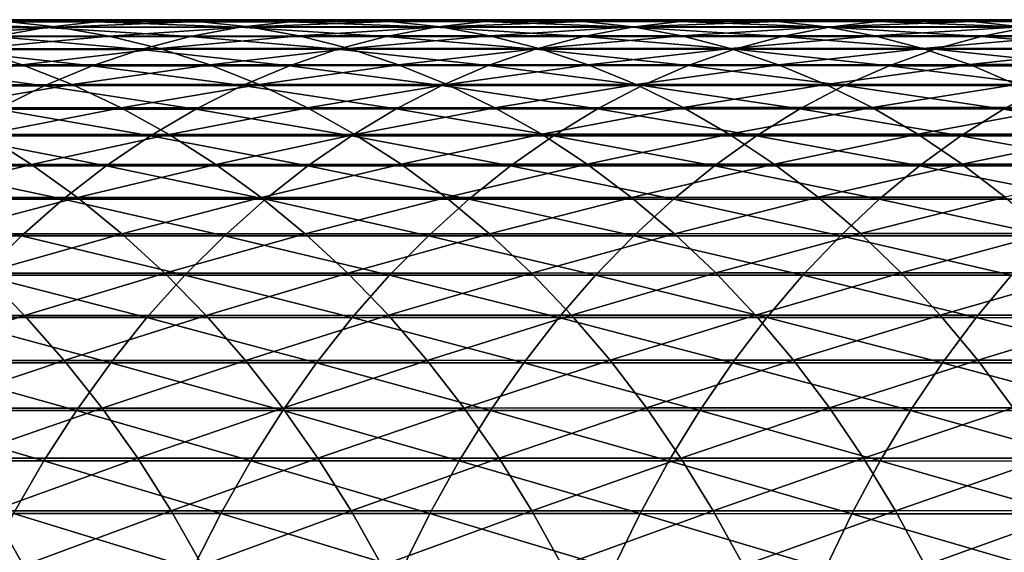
# Model space of a CAD drawing. Header units: metres. Extents: x -24 to 236, y -24 to 24.
# Tile 139 of 256: x 74 to 81, y 5 to 9. Entities that reach past the tile are written whole.
import ezdxf

# ---------------------------------------------------------------- set-up
doc = ezdxf.new("R2010")
doc.units = ezdxf.units.M
doc.layers.add('solid_10392024', color=7, linetype='CONTINUOUS')

msp = doc.modelspace()

# ---------------------------------------------------------------- linework, layer by layer
at = {"layer": 'solid_10392024'}
for points in [[(72.840706, 8.946463, 345.996857), (74.23761, 8.946949, 347.625214), (73.212143, 8.986842, 345.683044)], [(73.957291, 8.988321, 345.053436), (74.328819, 8.949417, 344.739532), (72.958488, 8.948983, 343.093201)], [(73.212143, 8.986842, 345.683044), (74.604286, 8.98733, 347.305786), (73.584702, 9.000809, 345.368256)], [(74.23761, 8.946949, 347.625214), (74.604286, 8.98733, 347.305786), (73.212143, 8.986842, 345.683044)], [(73.584702, 9.000809, 345.368256), (74.972069, 9.001298, 346.985413), (73.957291, 8.988321, 345.053436)], [(74.604286, 8.98733, 347.305786), (74.972069, 9.001298, 346.985413), (73.584702, 9.000809, 345.368256)], [(74.972069, 9.001298, 346.985413), (75.339882, 8.988811, 346.665009), (73.957291, 8.988321, 345.053436)], [(73.957291, 8.988321, 345.053436), (75.339882, 8.988811, 346.665009), (74.328819, 8.949417, 344.739532)], [(74.23761, 8.946949, 347.625214), (75.642609, 8.947406, 349.213287), (74.604286, 8.98733, 347.305786)], [(75.339882, 8.988811, 346.665009), (75.70665, 8.949903, 346.34552), (74.328819, 8.949417, 344.739532)], [(74.604286, 8.98733, 347.305786), (76.004318, 8.987789, 348.888245), (74.972069, 9.001298, 346.985413)], [(75.642609, 8.947406, 349.213287), (76.004318, 8.987789, 348.888245), (74.604286, 8.98733, 347.305786)], [(74.972069, 9.001298, 346.985413), (76.367119, 9.001758, 348.562225), (75.339882, 8.988811, 346.665009)], [(76.004318, 8.987789, 348.888245), (76.367119, 9.001758, 348.562225), (74.972069, 9.001298, 346.985413)], [(76.367119, 9.001758, 348.562225), (76.72995, 8.989268, 348.236176), (75.339882, 8.988811, 346.665009)], [(75.339882, 8.988811, 346.665009), (76.72995, 8.989268, 348.236176), (75.70665, 8.949903, 346.34552)], [(75.642609, 8.947406, 349.213287), (77.055504, 8.947765, 350.760895), (76.004318, 8.987789, 348.888245)], [(76.72995, 8.989268, 348.236176), (77.091751, 8.95036, 347.911072), (75.70665, 8.949903, 346.34552)], [(76.004318, 8.987789, 348.888245), (77.412041, 8.988151, 350.430176), (76.367119, 9.001758, 348.562225)], [(77.055504, 8.947765, 350.760895), (77.412041, 8.988151, 350.430176), (76.004318, 8.987789, 348.888245)], [(76.367119, 9.001758, 348.562225), (77.769653, 9.00212, 350.09845), (76.72995, 8.989268, 348.236176)], [(77.412041, 8.988151, 350.430176), (77.769653, 9.00212, 350.09845), (76.367119, 9.001758, 348.562225)], [(77.769653, 9.00212, 350.09845), (78.127296, 8.989631, 349.766693), (76.72995, 8.989268, 348.236176)], [(76.72995, 8.989268, 348.236176), (78.127296, 8.989631, 349.766693), (77.091751, 8.95036, 347.911072)], [(77.055504, 8.947765, 350.760895), (78.476135, 8.947982, 352.267822), (77.412041, 8.988151, 350.430176)], [(78.127296, 8.989631, 349.766693), (78.48391, 8.950721, 349.435913), (77.091751, 8.95036, 347.911072)], [(77.412041, 8.988151, 350.430176), (78.827271, 8.988368, 351.931366), (77.769653, 9.00212, 350.09845)], [(78.476135, 8.947982, 352.267822), (78.827271, 8.988368, 351.931366), (77.412041, 8.988151, 350.430176)], [(77.769653, 9.00212, 350.09845), (79.179466, 9.002337, 351.593903), (78.127296, 8.989631, 349.766693)], [(78.827271, 8.988368, 351.931366), (79.179466, 9.002337, 351.593903), (77.769653, 9.00212, 350.09845)], [(79.179466, 9.002337, 351.593903), (79.5317, 8.989847, 351.256409), (78.127296, 8.989631, 349.766693)], [(78.127296, 8.989631, 349.766693), (79.5317, 8.989847, 351.256409), (78.48391, 8.950721, 349.435913)], [(78.476135, 8.947982, 352.267822), (79.904312, 8.948023, 353.733856), (78.827271, 8.988368, 351.931366)], [(79.5317, 8.989847, 351.256409), (79.882919, 8.950936, 350.919861), (78.48391, 8.950721, 349.435913)], [(78.827271, 8.988368, 351.931366), (80.249817, 8.988409, 353.391632), (79.179466, 9.002337, 351.593903)], [(79.904312, 8.948023, 353.733856), (80.249817, 8.988409, 353.391632), (78.827271, 8.988368, 351.931366)], [(79.179466, 9.002337, 351.593903), (80.596375, 9.002378, 353.04837), (79.5317, 8.989847, 351.256409)], [(80.249817, 8.988409, 353.391632), (80.596375, 9.002378, 353.04837), (79.179466, 9.002337, 351.593903)], [(80.596375, 9.002378, 353.04837), (80.942955, 8.989889, 352.705078), (79.5317, 8.989847, 351.256409)], [(79.5317, 8.989847, 351.256409), (80.942955, 8.989889, 352.705078), (79.882919, 8.950936, 350.919861)], [(80.942955, 8.989889, 352.705078), (81.288551, 8.950978, 352.362762), (79.882919, 8.950936, 350.919861)], [(79.904312, 8.948023, 353.733856), (81.339851, 8.947881, 355.158813), (80.249817, 8.988409, 353.391632)], [(80.249817, 8.988409, 353.391632), (81.679497, 8.988266, 354.81076), (80.596375, 9.002378, 353.04837)], [(81.339851, 8.947881, 355.158813), (81.679497, 8.988266, 354.81076), (80.249817, 8.988409, 353.391632)], [(80.596375, 9.002378, 353.04837), (82.020164, 9.002235, 354.46167), (80.942955, 8.989889, 352.705078)], [(81.679497, 8.988266, 354.81076), (82.020164, 9.002235, 354.46167), (80.596375, 9.002378, 353.04837)], [(82.020164, 9.002235, 354.46167), (82.360863, 8.989746, 354.112518), (80.942955, 8.989889, 352.705078)], [(80.942955, 8.989889, 352.705078), (82.360863, 8.989746, 354.112518), (81.288551, 8.950978, 352.362762)], [(73.873131, 8.880272, 347.942688), (74.23761, 8.946949, 347.625214), (72.840706, 8.946463, 345.996857)], [(72.958488, 8.948983, 343.093201), (74.328819, 8.949417, 344.739532), (73.332405, 8.88378, 342.786591)], [(74.328819, 8.949417, 344.739532), (74.698189, 8.884211, 344.427429), (73.332405, 8.88378, 342.786591)], [(73.873131, 8.880272, 347.942688), (75.283058, 8.880725, 349.536377), (74.23761, 8.946949, 347.625214)], [(75.283058, 8.880725, 349.536377), (75.642609, 8.947406, 349.213287), (74.23761, 8.946949, 347.625214)], [(74.328819, 8.949417, 344.739532), (75.70665, 8.949903, 346.34552), (74.698189, 8.884211, 344.427429)], [(75.70665, 8.949903, 346.34552), (76.071281, 8.884693, 346.027893), (74.698189, 8.884211, 344.427429)], [(75.283058, 8.880725, 349.536377), (76.701103, 8.881083, 351.08963), (75.642609, 8.947406, 349.213287)], [(76.701103, 8.881083, 351.08963), (77.055504, 8.947765, 350.760895), (75.642609, 8.947406, 349.213287)], [(75.70665, 8.949903, 346.34552), (77.091751, 8.95036, 347.911072), (76.071281, 8.884693, 346.027893)], [(77.091751, 8.95036, 347.911072), (77.451447, 8.885147, 347.58783), (76.071281, 8.884693, 346.027893)], [(76.701103, 8.881083, 351.08963), (78.127098, 8.881297, 352.602264), (77.055504, 8.947765, 350.760895)], [(78.127098, 8.881297, 352.602264), (78.476135, 8.947982, 352.267822), (77.055504, 8.947765, 350.760895)], [(77.091751, 8.95036, 347.911072), (78.48391, 8.950721, 349.435913), (77.451447, 8.885147, 347.58783)], [(78.48391, 8.950721, 349.435913), (78.838463, 8.885505, 349.107025), (77.451447, 8.885147, 347.58783)], [(78.127098, 8.881297, 352.602264), (79.560867, 8.881338, 354.074066), (78.476135, 8.947982, 352.267822)], [(79.560867, 8.881338, 354.074066), (79.904312, 8.948023, 353.733856), (78.476135, 8.947982, 352.267822)], [(78.48391, 8.950721, 349.435913), (79.882919, 8.950936, 350.919861), (78.838463, 8.885505, 349.107025)], [(79.882919, 8.950936, 350.919861), (80.232101, 8.885718, 350.585297), (78.838463, 8.885505, 349.107025)], [(79.560867, 8.881338, 354.074066), (81.002243, 8.881197, 355.504791), (79.904312, 8.948023, 353.733856)], [(79.882919, 8.950936, 350.919861), (81.288551, 8.950978, 352.362762), (80.232101, 8.885718, 350.585297)], [(81.002243, 8.881197, 355.504791), (81.339851, 8.947881, 355.158813), (79.904312, 8.948023, 353.733856)], [(81.288551, 8.950978, 352.362762), (81.632141, 8.885759, 352.02243), (80.232101, 8.885718, 350.585297)], [(81.002243, 8.881197, 355.504791), (82.451057, 8.880886, 356.894226), (81.339851, 8.947881, 355.158813)], [(73.332405, 8.88378, 342.786591), (74.698189, 8.884211, 344.427429), (73.703033, 8.792466, 342.482666)], [(73.511909, 8.787496, 348.257355), (74.926727, 8.787944, 349.856598), (73.873131, 8.880272, 347.942688)], [(74.698189, 8.884211, 344.427429), (75.064316, 8.792892, 344.118073), (73.703033, 8.792466, 342.482666)], [(74.926727, 8.787944, 349.856598), (75.283058, 8.880725, 349.536377), (73.873131, 8.880272, 347.942688)], [(74.698189, 8.884211, 344.427429), (76.071281, 8.884693, 346.027893), (75.064316, 8.792892, 344.118073)], [(74.926727, 8.787944, 349.856598), (76.349869, 8.788298, 351.415436), (75.283058, 8.880725, 349.536377)], [(76.071281, 8.884693, 346.027893), (76.432716, 8.79337, 345.713074), (75.064316, 8.792892, 344.118073)], [(76.349869, 8.788298, 351.415436), (76.701103, 8.881083, 351.08963), (75.283058, 8.880725, 349.536377)], [(76.071281, 8.884693, 346.027893), (77.451447, 8.885147, 347.58783), (76.432716, 8.79337, 345.713074)], [(76.349869, 8.788298, 351.415436), (77.781181, 8.788509, 352.933716), (76.701103, 8.881083, 351.08963)], [(77.451447, 8.885147, 347.58783), (77.807991, 8.793819, 347.267426), (76.432716, 8.79337, 345.713074)], [(77.781181, 8.788509, 352.933716), (78.127098, 8.881297, 352.602264), (76.701103, 8.881083, 351.08963)], [(77.451447, 8.885147, 347.58783), (78.838463, 8.885505, 349.107025), (77.807991, 8.793819, 347.267426)], [(77.781181, 8.788509, 352.933716), (79.22049, 8.78855, 354.411194), (78.127098, 8.881297, 352.602264)], [(78.838463, 8.885505, 349.107025), (79.189903, 8.794173, 348.781036), (77.807991, 8.793819, 347.267426)], [(79.22049, 8.78855, 354.411194), (79.560867, 8.881338, 354.074066), (78.127098, 8.881297, 352.602264)], [(78.838463, 8.885505, 349.107025), (80.232101, 8.885718, 350.585297), (79.189903, 8.794173, 348.781036)], [(80.232101, 8.885718, 350.585297), (80.578217, 8.794385, 350.253632), (79.189903, 8.794173, 348.781036)], [(79.22049, 8.78855, 354.411194), (80.667648, 8.78841, 355.847656), (79.560867, 8.881338, 354.074066)], [(80.667648, 8.78841, 355.847656), (81.002243, 8.881197, 355.504791), (79.560867, 8.881338, 354.074066)], [(80.232101, 8.885718, 350.585297), (81.632141, 8.885759, 352.02243), (80.578217, 8.794385, 350.253632)], [(81.632141, 8.885759, 352.02243), (81.97271, 8.794426, 351.685089), (80.578217, 8.794385, 350.253632)], [(80.667648, 8.78841, 355.847656), (82.122482, 8.788103, 357.242859), (81.002243, 8.881197, 355.504791)], [(82.122482, 8.788103, 357.242859), (82.451057, 8.880886, 356.894226), (81.002243, 8.881197, 355.504791)], [(73.703033, 8.792466, 342.482666), (74.069298, 8.675311, 342.182343), (72.719635, 8.675036, 340.511993)], [(73.155006, 8.668892, 348.568268), (74.574654, 8.669334, 350.172943), (73.511909, 8.787496, 348.257355)], [(74.574654, 8.669334, 350.172943), (74.926727, 8.787944, 349.856598), (73.511909, 8.787496, 348.257355)], [(73.703033, 8.792466, 342.482666), (75.064316, 8.792892, 344.118073), (74.069298, 8.675311, 342.182343)], [(75.064316, 8.792892, 344.118073), (75.426132, 8.675732, 343.812378), (74.069298, 8.675311, 342.182343)], [(74.574654, 8.669334, 350.172943), (76.002838, 8.669683, 351.737335), (74.926727, 8.787944, 349.856598)], [(76.002838, 8.669683, 351.737335), (76.349869, 8.788298, 351.415436), (74.926727, 8.787944, 349.856598)], [(75.064316, 8.792892, 344.118073), (76.432716, 8.79337, 345.713074), (75.426132, 8.675732, 343.812378)], [(76.432716, 8.79337, 345.713074), (76.789886, 8.676204, 345.401917), (75.426132, 8.675732, 343.812378)], [(76.002838, 8.669683, 351.737335), (77.4394, 8.669892, 353.2612), (76.349869, 8.788298, 351.415436)], [(77.4394, 8.669892, 353.2612), (77.781181, 8.788509, 352.933716), (76.349869, 8.788298, 351.415436)], [(76.432716, 8.79337, 345.713074), (77.807991, 8.793819, 347.267426), (76.789886, 8.676204, 345.401917)], [(77.807991, 8.793819, 347.267426), (78.160324, 8.676646, 346.950836), (76.789886, 8.676204, 345.401917)], [(77.4394, 8.669892, 353.2612), (78.884186, 8.669932, 354.744293), (77.781181, 8.788509, 352.933716)], [(78.884186, 8.669932, 354.744293), (79.22049, 8.78855, 354.411194), (77.781181, 8.788509, 352.933716)], [(77.807991, 8.793819, 347.267426), (79.189903, 8.794173, 348.781036), (78.160324, 8.676646, 346.950836)], [(79.189903, 8.794173, 348.781036), (79.537193, 8.676996, 348.458862), (78.160324, 8.676646, 346.950836)], [(78.884186, 8.669932, 354.744293), (80.337051, 8.669795, 356.186432), (79.22049, 8.78855, 354.411194)], [(79.189903, 8.794173, 348.781036), (80.578217, 8.794385, 350.253632), (79.537193, 8.676996, 348.458862)], [(80.337051, 8.669795, 356.186432), (80.667648, 8.78841, 355.847656), (79.22049, 8.78855, 354.411194)], [(80.578217, 8.794385, 350.253632), (80.920258, 8.677205, 349.925903), (79.537193, 8.676996, 348.458862)], [(80.337051, 8.669795, 356.186432), (81.797844, 8.669492, 357.587341), (80.667648, 8.78841, 355.847656)], [(80.578217, 8.794385, 350.253632), (81.97271, 8.794426, 351.685089), (80.920258, 8.677205, 349.925903)], [(81.797844, 8.669492, 357.587341), (82.122482, 8.788103, 357.242859), (80.667648, 8.78841, 355.847656)], [(81.97271, 8.794426, 351.685089), (82.309265, 8.677245, 351.351746), (80.920258, 8.677205, 349.925903)], [(72.719635, 8.675036, 340.511993), (74.069298, 8.675311, 342.182343), (73.084663, 8.532389, 340.221344)], [(72.803474, 8.524811, 348.874481), (74.227882, 8.525246, 350.484558), (73.155006, 8.668892, 348.568268)], [(74.069298, 8.675311, 342.182343), (74.430115, 8.53266, 341.886475), (73.084663, 8.532389, 340.221344)], [(74.227882, 8.525246, 350.484558), (74.574654, 8.669334, 350.172943), (73.155006, 8.668892, 348.568268)], [(74.069298, 8.675311, 342.182343), (75.426132, 8.675732, 343.812378), (74.430115, 8.53266, 341.886475)], [(74.227882, 8.525246, 350.484558), (75.661034, 8.525589, 352.054413), (74.574654, 8.669334, 350.172943)], [(75.426132, 8.675732, 343.812378), (75.782562, 8.533073, 343.51123), (74.430115, 8.53266, 341.886475)], [(75.661034, 8.525589, 352.054413), (76.002838, 8.669683, 351.737335), (74.574654, 8.669334, 350.172943)], [(75.426132, 8.675732, 343.812378), (76.789886, 8.676204, 345.401917), (75.782562, 8.533073, 343.51123)], [(75.661034, 8.525589, 352.054413), (77.102768, 8.525795, 353.583771), (76.002838, 8.669683, 351.737335)], [(76.789886, 8.676204, 345.401917), (77.141747, 8.533537, 345.095428), (75.782562, 8.533073, 343.51123)], [(77.102768, 8.525795, 353.583771), (77.4394, 8.669892, 353.2612), (76.002838, 8.669683, 351.737335)], [(76.789886, 8.676204, 345.401917), (78.160324, 8.676646, 346.950836), (77.141747, 8.533537, 345.095428)], [(77.102768, 8.525795, 353.583771), (78.552948, 8.525834, 355.072388), (77.4394, 8.669892, 353.2612)], [(78.160324, 8.676646, 346.950836), (78.507416, 8.533973, 346.638916), (77.141747, 8.533537, 345.095428)], [(78.552948, 8.525834, 355.072388), (78.884186, 8.669932, 354.744293), (77.4394, 8.669892, 353.2612)], [(78.160324, 8.676646, 346.950836), (79.537193, 8.676996, 348.458862), (78.507416, 8.533973, 346.638916)], [(79.537193, 8.676996, 348.458862), (79.879326, 8.534316, 348.14151), (78.507416, 8.533973, 346.638916)], [(78.552948, 8.525834, 355.072388), (80.011436, 8.525699, 356.520111), (78.884186, 8.669932, 354.744293)], [(80.011436, 8.525699, 356.520111), (80.337051, 8.669795, 356.186432), (78.884186, 8.669932, 354.744293)], [(79.537193, 8.676996, 348.458862), (80.920258, 8.677205, 349.925903), (79.879326, 8.534316, 348.14151)], [(80.920258, 8.677205, 349.925903), (81.25721, 8.534522, 349.603058), (79.879326, 8.534316, 348.14151)], [(80.011436, 8.525699, 356.520111), (81.478096, 8.5254, 357.926605), (80.337051, 8.669795, 356.186432)], [(81.478096, 8.5254, 357.926605), (81.797844, 8.669492, 357.587341), (80.337051, 8.669795, 356.186432)], [(80.920258, 8.677205, 349.925903), (82.309265, 8.677245, 351.351746), (81.25721, 8.534522, 349.603058)], [(73.887428, 8.356101, 350.790497), (74.227882, 8.525246, 350.484558), (72.803474, 8.524811, 348.874481)], [(73.084663, 8.532389, 340.221344), (74.430115, 8.53266, 341.886475), (73.443108, 8.364664, 339.935944)], [(74.430115, 8.53266, 341.886475), (74.784424, 8.36493, 341.595947), (73.443108, 8.364664, 339.935944)], [(73.887428, 8.356101, 350.790497), (75.325447, 8.356438, 352.365692), (74.227882, 8.525246, 350.484558)], [(75.325447, 8.356438, 352.365692), (75.661034, 8.525589, 352.054413), (74.227882, 8.525246, 350.484558)], [(74.430115, 8.53266, 341.886475), (75.782562, 8.533073, 343.51123), (74.784424, 8.36493, 341.595947)], [(75.782562, 8.533073, 343.51123), (76.132561, 8.365335, 343.215485), (74.784424, 8.36493, 341.595947)], [(75.325447, 8.356438, 352.365692), (76.772263, 8.356639, 353.900452), (75.661034, 8.525589, 352.054413)], [(76.772263, 8.356639, 353.900452), (77.102768, 8.525795, 353.583771), (75.661034, 8.525589, 352.054413)], [(75.782562, 8.533073, 343.51123), (77.141747, 8.533537, 345.095428), (76.132561, 8.365335, 343.215485)], [(77.141747, 8.533537, 345.095428), (77.487259, 8.36579, 344.794464), (76.132561, 8.365335, 343.215485)], [(76.772263, 8.356639, 353.900452), (78.227745, 8.356677, 355.394531), (77.102768, 8.525795, 353.583771)], [(78.227745, 8.356677, 355.394531), (78.552948, 8.525834, 355.072388), (77.102768, 8.525795, 353.583771)], [(77.141747, 8.533537, 345.095428), (78.507416, 8.533973, 346.638916), (77.487259, 8.36579, 344.794464)], [(78.507416, 8.533973, 346.638916), (78.848251, 8.366217, 346.332642), (77.487259, 8.36579, 344.794464)], [(78.227745, 8.356677, 355.394531), (79.691757, 8.356544, 356.847687), (78.552948, 8.525834, 355.072388)], [(78.507416, 8.533973, 346.638916), (79.879326, 8.534316, 348.14151), (78.848251, 8.366217, 346.332642)], [(79.691757, 8.356544, 356.847687), (80.011436, 8.525699, 356.520111), (78.552948, 8.525834, 355.072388)], [(79.879326, 8.534316, 348.14151), (80.215279, 8.366554, 347.829895), (78.848251, 8.366217, 346.332642)], [(79.691757, 8.356544, 356.847687), (81.164169, 8.356252, 358.259735), (80.011436, 8.525699, 356.520111)], [(79.879326, 8.534316, 348.14151), (81.25721, 8.534522, 349.603058), (80.215279, 8.366554, 347.829895)], [(81.164169, 8.356252, 358.259735), (81.478096, 8.5254, 357.926605), (80.011436, 8.525699, 356.520111)], [(81.25721, 8.534522, 349.603058), (81.588081, 8.366755, 349.286011), (80.215279, 8.366554, 347.829895)], [(81.164169, 8.356252, 358.259735), (82.644844, 8.355834, 359.630371), (81.478096, 8.5254, 357.926605)], [(73.443108, 8.364664, 339.935944), (74.784424, 8.36493, 341.595947), (73.793907, 8.172356, 339.656616)], [(73.554298, 8.162397, 351.089874), (74.997078, 8.162725, 352.670288), (73.887428, 8.356101, 350.790497)], [(74.784424, 8.36493, 341.595947), (75.13118, 8.172615, 341.311584), (73.793907, 8.172356, 339.656616)], [(74.997078, 8.162725, 352.670288), (75.325447, 8.356438, 352.365692), (73.887428, 8.356101, 350.790497)], [(74.784424, 8.36493, 341.595947), (76.132561, 8.365335, 343.215485), (75.13118, 8.172615, 341.311584)], [(74.997078, 8.162725, 352.670288), (76.44886, 8.162923, 354.210327), (75.325447, 8.356438, 352.365692)], [(76.132561, 8.365335, 343.215485), (76.475105, 8.173012, 342.926086), (75.13118, 8.172615, 341.311584)], [(76.44886, 8.162923, 354.210327), (76.772263, 8.356639, 353.900452), (75.325447, 8.356438, 352.365692)], [(76.132561, 8.365335, 343.215485), (77.487259, 8.36579, 344.794464), (76.475105, 8.173012, 342.926086)], [(76.44886, 8.162923, 354.210327), (77.909523, 8.16296, 355.709717), (76.772263, 8.356639, 353.900452)], [(77.487259, 8.36579, 344.794464), (77.825409, 8.173456, 344.499878), (76.475105, 8.173012, 342.926086)], [(77.909523, 8.16296, 355.709717), (78.227745, 8.356677, 355.394531), (76.772263, 8.356639, 353.900452)], [(77.487259, 8.36579, 344.794464), (78.848251, 8.366217, 346.332642), (77.825409, 8.173456, 344.499878)], [(78.848251, 8.366217, 346.332642), (79.181824, 8.173873, 346.032898), (77.825409, 8.173456, 344.499878)], [(77.909523, 8.16296, 355.709717), (79.378944, 8.16283, 357.168243), (78.227745, 8.356677, 355.394531)], [(79.378944, 8.16283, 357.168243), (79.691757, 8.356544, 356.847687), (78.227745, 8.356677, 355.394531)], [(78.848251, 8.366217, 346.332642), (80.215279, 8.366554, 347.829895), (79.181824, 8.173873, 346.032898)], [(80.215279, 8.366554, 347.829895), (80.544075, 8.174202, 347.524872), (79.181824, 8.173873, 346.032898)], [(79.378944, 8.16283, 357.168243), (80.856987, 8.162545, 358.585663), (79.691757, 8.356544, 356.847687)], [(80.856987, 8.162545, 358.585663), (81.164169, 8.356252, 358.259735), (79.691757, 8.356544, 356.847687)], [(80.215279, 8.366554, 347.829895), (81.588081, 8.366755, 349.286011), (80.544075, 8.174202, 347.524872)], [(81.588081, 8.366755, 349.286011), (81.911896, 8.174399, 348.975739), (80.544075, 8.174202, 347.524872)], [(80.856987, 8.162545, 358.585663), (82.343536, 8.162137, 359.961731), (81.164169, 8.356252, 358.259735)], [(82.343536, 8.162137, 359.961731), (82.644844, 8.355834, 359.630371), (81.164169, 8.356252, 358.259735)], [(73.793907, 8.172356, 339.656616), (74.136047, 7.956028, 339.384216), (72.809479, 7.955967, 337.693756)], [(73.229454, 7.944704, 351.381775), (74.676888, 7.945024, 352.967316), (73.554298, 8.162397, 351.089874)], [(74.676888, 7.945024, 352.967316), (74.997078, 8.162725, 352.670288), (73.554298, 8.162397, 351.089874)], [(73.793907, 8.172356, 339.656616), (75.13118, 8.172615, 341.311584), (74.136047, 7.956028, 339.384216)], [(75.13118, 8.172615, 341.311584), (75.469368, 7.956281, 341.034271), (74.136047, 7.956028, 339.384216)], [(74.676888, 7.945024, 352.967316), (76.133522, 7.945215, 354.512482), (74.997078, 8.162725, 352.670288)], [(76.133522, 7.945215, 354.512482), (76.44886, 8.162923, 354.210327), (74.997078, 8.162725, 352.670288)], [(75.13118, 8.172615, 341.311584), (76.475105, 8.173012, 342.926086), (75.469368, 7.956281, 341.034271)], [(76.475105, 8.173012, 342.926086), (76.809181, 7.956666, 342.643799), (75.469368, 7.956281, 341.034271)], [(76.133522, 7.945215, 354.512482), (77.599236, 7.945252, 356.017059), (76.44886, 8.162923, 354.210327)], [(77.599236, 7.945252, 356.017059), (77.909523, 8.16296, 355.709717), (76.44886, 8.162923, 354.210327)], [(76.475105, 8.173012, 342.926086), (77.825409, 8.173456, 344.499878), (76.809181, 7.956666, 342.643799)], [(77.825409, 8.173456, 344.499878), (78.155205, 7.957099, 344.212616), (76.809181, 7.956666, 342.643799)], [(77.599236, 7.945252, 356.017059), (79.073921, 7.945126, 357.480804), (77.909523, 8.16296, 355.709717)], [(77.825409, 8.173456, 344.499878), (79.181824, 8.173873, 346.032898), (78.155205, 7.957099, 344.212616)], [(79.073921, 7.945126, 357.480804), (79.378944, 8.16283, 357.168243), (77.909523, 8.16296, 355.709717)], [(79.181824, 8.173873, 346.032898), (79.507156, 7.957505, 345.74054), (78.155205, 7.957099, 344.212616)], [(79.073921, 7.945126, 357.480804), (80.557457, 7.944848, 358.903503), (79.378944, 8.16283, 357.168243)], [(79.181824, 8.173873, 346.032898), (80.544075, 8.174202, 347.524872), (79.507156, 7.957505, 345.74054)], [(80.557457, 7.944848, 358.903503), (80.856987, 8.162545, 358.585663), (79.378944, 8.16283, 357.168243)], [(80.544075, 8.174202, 347.524872), (80.864754, 7.957826, 347.227417), (79.507156, 7.957505, 345.74054)], [(80.544075, 8.174202, 347.524872), (81.911896, 8.174399, 348.975739), (80.864754, 7.957826, 347.227417)], [(80.557457, 7.944848, 358.903503), (82.049728, 7.94445, 360.284851), (80.856987, 8.162545, 358.585663)], [(82.049728, 7.94445, 360.284851), (82.343536, 8.162137, 359.961731), (80.856987, 8.162545, 358.585663)], [(81.911896, 8.174399, 348.975739), (82.227722, 7.958017, 348.673126), (80.864754, 7.957826, 347.227417)], [(72.809479, 7.955967, 337.693756), (74.136047, 7.956028, 339.384216), (73.145622, 7.716259, 337.433746)], [(72.913864, 7.70366, 351.665375), (74.365814, 7.703971, 353.255859), (73.229454, 7.944704, 351.381775)], [(74.136047, 7.956028, 339.384216), (74.468506, 7.716318, 339.119476), (73.145622, 7.716259, 337.433746)], [(74.365814, 7.703971, 353.255859), (74.676888, 7.945024, 352.967316), (73.229454, 7.944704, 351.381775)], [(74.136047, 7.956028, 339.384216), (75.469368, 7.956281, 341.034271), (74.468506, 7.716318, 339.119476)], [(74.365814, 7.703971, 353.255859), (75.827156, 7.704156, 354.80603), (74.676888, 7.945024, 352.967316)], [(75.469368, 7.956281, 341.034271), (75.797997, 7.716563, 340.764801), (74.468506, 7.716318, 339.119476)], [(75.827156, 7.704156, 354.80603), (76.133522, 7.945215, 354.512482), (74.676888, 7.945024, 352.967316)], [(75.469368, 7.956281, 341.034271), (76.809181, 7.956666, 342.643799), (75.797997, 7.716563, 340.764801)], [(76.809181, 7.956666, 342.643799), (77.133812, 7.716937, 342.369507), (75.797997, 7.716563, 340.764801)], [(75.827156, 7.704156, 354.80603), (77.297783, 7.704192, 356.315643), (76.133522, 7.945215, 354.512482)], [(77.297783, 7.704192, 356.315643), (77.599236, 7.945252, 356.017059), (76.133522, 7.945215, 354.512482)], [(76.809181, 7.956666, 342.643799), (78.155205, 7.957099, 344.212616), (77.133812, 7.716937, 342.369507)], [(78.155205, 7.957099, 344.212616), (78.47567, 7.717357, 343.933441), (77.133812, 7.716937, 342.369507)], [(77.297783, 7.704192, 356.315643), (78.77758, 7.70407, 357.784485), (77.599236, 7.945252, 356.017059)], [(78.77758, 7.70407, 357.784485), (79.073921, 7.945126, 357.480804), (77.599236, 7.945252, 356.017059)], [(78.155205, 7.957099, 344.212616), (79.507156, 7.957505, 345.74054), (78.47567, 7.717357, 343.933441)], [(79.507156, 7.957505, 345.74054), (79.82328, 7.71775, 345.456451), (78.47567, 7.717357, 343.933441)], [(78.77758, 7.70407, 357.784485), (80.266457, 7.7038, 359.21228), (79.073921, 7.945126, 357.480804)], [(80.266457, 7.7038, 359.21228), (80.557457, 7.944848, 358.903503), (79.073921, 7.945126, 357.480804)], [(79.507156, 7.957505, 345.74054), (80.864754, 7.957826, 347.227417), (79.82328, 7.71775, 345.456451)], [(80.864754, 7.957826, 347.227417), (81.176361, 7.718061, 346.938385), (79.82328, 7.71775, 345.456451)], [(80.266457, 7.7038, 359.21228), (81.76429, 7.703415, 360.598755), (80.557457, 7.944848, 358.903503)], [(81.76429, 7.703415, 360.598755), (82.049728, 7.94445, 360.284851), (80.557457, 7.944848, 358.903503)], [(80.864754, 7.957826, 347.227417), (82.227722, 7.958017, 348.673126), (81.176361, 7.718061, 346.938385)], [(72.608459, 7.439976, 351.939819), (74.064774, 7.440276, 353.535095), (72.913864, 7.70366, 351.665375)], [(74.064774, 7.440276, 353.535095), (74.365814, 7.703971, 353.255859), (72.913864, 7.70366, 351.665375)], [(73.145622, 7.716259, 337.433746), (74.468506, 7.716318, 339.119476), (73.470993, 7.453871, 337.182037)], [(74.468506, 7.716318, 339.119476), (74.790314, 7.453929, 338.863251), (73.470993, 7.453871, 337.182037)], [(74.064774, 7.440276, 353.535095), (75.53067, 7.440455, 355.090118), (74.365814, 7.703971, 353.255859)], [(75.53067, 7.440455, 355.090118), (75.827156, 7.704156, 354.80603), (74.365814, 7.703971, 353.255859)], [(74.468506, 7.716318, 339.119476), (75.797997, 7.716563, 340.764801), (74.790314, 7.453929, 338.863251)], [(75.797997, 7.716563, 340.764801), (76.116096, 7.454165, 340.503967), (74.790314, 7.453929, 338.863251)], [(75.53067, 7.440455, 355.090118), (77.00605, 7.440489, 356.604614), (75.827156, 7.704156, 354.80603)], [(75.797997, 7.716563, 340.764801), (77.133812, 7.716937, 342.369507), (76.116096, 7.454165, 340.503967)], [(77.00605, 7.440489, 356.604614), (77.297783, 7.704192, 356.315643), (75.827156, 7.704156, 354.80603)], [(77.133812, 7.716937, 342.369507), (77.448044, 7.454527, 342.104004), (76.116096, 7.454165, 340.503967)], [(77.00605, 7.440489, 356.604614), (78.490807, 7.440371, 358.078369), (77.297783, 7.704192, 356.315643)], [(77.133812, 7.716937, 342.369507), (78.47567, 7.717357, 343.933441), (77.448044, 7.454527, 342.104004)], [(78.490807, 7.440371, 358.078369), (78.77758, 7.70407, 357.784485), (77.297783, 7.704192, 356.315643)], [(78.47567, 7.717357, 343.933441), (78.785873, 7.454932, 343.663239), (77.448044, 7.454527, 342.104004)], [(78.47567, 7.717357, 343.933441), (79.82328, 7.71775, 345.456451), (78.785873, 7.454932, 343.663239)], [(78.490807, 7.440371, 358.078369), (79.98484, 7.440111, 359.511078), (78.77758, 7.70407, 357.784485)], [(79.98484, 7.440111, 359.511078), (80.266457, 7.7038, 359.21228), (78.77758, 7.70407, 357.784485)], [(79.82328, 7.71775, 345.456451), (80.129288, 7.455312, 345.181488), (78.785873, 7.454932, 343.663239)], [(79.82328, 7.71775, 345.456451), (81.176361, 7.718061, 346.938385), (80.129288, 7.455312, 345.181488)], [(79.98484, 7.440111, 359.511078), (81.48806, 7.439739, 360.902557), (80.266457, 7.7038, 359.21228)], [(81.176361, 7.718061, 346.938385), (81.477982, 7.455613, 346.6586), (80.129288, 7.455312, 345.181488)], [(81.48806, 7.439739, 360.902557), (81.76429, 7.703415, 360.598755), (80.266457, 7.7038, 359.21228)], [(73.774658, 7.154713, 353.80423), (74.064774, 7.440276, 353.535095), (72.608459, 7.439976, 351.939819)], [(73.470993, 7.453871, 337.182037), (74.790314, 7.453929, 338.863251), (73.784645, 7.169577, 336.939423)], [(73.774658, 7.154713, 353.80423), (75.244942, 7.154885, 355.363892), (74.064774, 7.440276, 353.535095)], [(74.790314, 7.453929, 338.863251), (75.100533, 7.169632, 338.616241), (73.784645, 7.169577, 336.939423)], [(75.244942, 7.154885, 355.363892), (75.53067, 7.440455, 355.090118), (74.064774, 7.440276, 353.535095)], [(74.790314, 7.453929, 338.863251), (76.116096, 7.454165, 340.503967), (75.100533, 7.169632, 338.616241)], [(76.116096, 7.454165, 340.503967), (76.422729, 7.16986, 340.252533), (75.100533, 7.169632, 338.616241)], [(75.244942, 7.154885, 355.363892), (76.724899, 7.154919, 356.883118), (75.53067, 7.440455, 355.090118)], [(76.724899, 7.154919, 356.883118), (77.00605, 7.440489, 356.604614), (75.53067, 7.440455, 355.090118)], [(76.116096, 7.454165, 340.503967), (77.448044, 7.454527, 342.104004), (76.422729, 7.16986, 340.252533)], [(77.448044, 7.454527, 342.104004), (77.750954, 7.170208, 341.848083), (76.422729, 7.16986, 340.252533)], [(76.724899, 7.154919, 356.883118), (78.214432, 7.154805, 358.361572), (77.00605, 7.440489, 356.604614)], [(78.214432, 7.154805, 358.361572), (78.490807, 7.440371, 358.078369), (77.00605, 7.440489, 356.604614)], [(77.448044, 7.454527, 342.104004), (78.785873, 7.454932, 343.663239), (77.750954, 7.170208, 341.848083)], [(78.785873, 7.454932, 343.663239), (79.0849, 7.170598, 343.40274), (77.750954, 7.170208, 341.848083)], [(78.214432, 7.154805, 358.361572), (79.71344, 7.154554, 359.799072), (78.490807, 7.440371, 358.078369)], [(79.71344, 7.154554, 359.799072), (79.98484, 7.440111, 359.511078), (78.490807, 7.440371, 358.078369)], [(78.785873, 7.454932, 343.663239), (80.129288, 7.455312, 345.181488), (79.0849, 7.170598, 343.40274)], [(80.129288, 7.455312, 345.181488), (80.424263, 7.170963, 344.916412), (79.0849, 7.170598, 343.40274)], [(79.71344, 7.154554, 359.799072), (81.221848, 7.154197, 361.195313), (79.98484, 7.440111, 359.511078)], [(81.221848, 7.154197, 361.195313), (81.48806, 7.439739, 360.902557), (79.98484, 7.440111, 359.511078)], [(80.129288, 7.455312, 345.181488), (81.477982, 7.455613, 346.6586), (80.424263, 7.170963, 344.916412)], [(81.477982, 7.455613, 346.6586), (81.768738, 7.171252, 346.388885), (80.424263, 7.170963, 344.916412)], [(73.784645, 7.169577, 336.939423), (74.085648, 6.864211, 336.706573), (72.779503, 6.864276, 334.993622)], [(73.496307, 6.848123, 354.062408), (74.97081, 6.848288, 355.626587), (73.774658, 7.154713, 353.80423)], [(74.97081, 6.848288, 355.626587), (75.244942, 7.154885, 355.363892), (73.774658, 7.154713, 353.80423)], [(73.784645, 7.169577, 336.939423), (75.100533, 7.169632, 338.616241), (74.085648, 6.864211, 336.706573)], [(75.100533, 7.169632, 338.616241), (75.398232, 6.864264, 338.379211), (74.085648, 6.864211, 336.706573)], [(74.97081, 6.848288, 355.626587), (76.455154, 6.848319, 357.150299), (75.244942, 7.154885, 355.363892)], [(75.100533, 7.169632, 338.616241), (76.422729, 7.16986, 340.252533), (75.398232, 6.864264, 338.379211)], [(76.455154, 6.848319, 357.150299), (76.724899, 7.154919, 356.883118), (75.244942, 7.154885, 355.363892)], [(76.422729, 7.16986, 340.252533), (76.717003, 6.864482, 340.01123), (75.398232, 6.864264, 338.379211)], [(76.422729, 7.16986, 340.252533), (77.750954, 7.170208, 341.848083), (76.717003, 6.864482, 340.01123)], [(76.455154, 6.848319, 357.150299), (77.949265, 6.84821, 358.633301), (76.724899, 7.154919, 356.883118)], [(77.750954, 7.170208, 341.848083), (78.041649, 6.864815, 341.602448), (76.717003, 6.864482, 340.01123)], [(77.949265, 6.84821, 358.633301), (78.214432, 7.154805, 358.361572), (76.724899, 7.154919, 356.883118)], [(77.750954, 7.170208, 341.848083), (79.0849, 7.170598, 343.40274), (78.041649, 6.864815, 341.602448)], [(77.949265, 6.84821, 358.633301), (79.453056, 6.847971, 360.075348), (78.214432, 7.154805, 358.361572)], [(79.0849, 7.170598, 343.40274), (79.371864, 6.865188, 343.152771), (78.041649, 6.864815, 341.602448)], [(79.453056, 6.847971, 360.075348), (79.71344, 7.154554, 359.799072), (78.214432, 7.154805, 358.361572)], [(79.0849, 7.170598, 343.40274), (80.424263, 7.170963, 344.916412), (79.371864, 6.865188, 343.152771)], [(80.424263, 7.170963, 344.916412), (80.707344, 6.865538, 344.662018), (79.371864, 6.865188, 343.152771)], [(79.453056, 6.847971, 360.075348), (80.966431, 6.847629, 361.476196), (79.71344, 7.154554, 359.799072)], [(80.966431, 6.847629, 361.476196), (81.221848, 7.154197, 361.195313), (79.71344, 7.154554, 359.799072)], [(80.424263, 7.170963, 344.916412), (81.768738, 7.171252, 346.388885), (80.707344, 6.865538, 344.662018)], [(81.768738, 7.171252, 346.388885), (82.047768, 6.865815, 346.130066), (80.707344, 6.865538, 344.662018)], [(80.966431, 6.847629, 361.476196), (82.489319, 6.84723, 362.835571), (81.221848, 7.154197, 361.195313)], [(72.779503, 6.864276, 334.993622), (74.085648, 6.864211, 336.706573), (73.069992, 6.538733, 334.775238)], [(74.085648, 6.864211, 336.706573), (74.373116, 6.538671, 336.484222), (73.069992, 6.538733, 334.775238)], [(73.230545, 6.521405, 354.308929), (74.709068, 6.521563, 355.87738), (73.496307, 6.848123, 354.062408)], [(74.709068, 6.521563, 355.87738), (74.97081, 6.848288, 355.626587), (73.496307, 6.848123, 354.062408)], [(74.085648, 6.864211, 336.706573), (75.398232, 6.864264, 338.379211), (74.373116, 6.538671, 336.484222)], [(75.398232, 6.864264, 338.379211), (75.682556, 6.538722, 338.152802), (74.373116, 6.538671, 336.484222)], [(74.709068, 6.521563, 355.87738), (76.197609, 6.521593, 357.405396), (74.97081, 6.848288, 355.626587)], [(76.197609, 6.521593, 357.405396), (76.455154, 6.848319, 357.150299), (74.97081, 6.848288, 355.626587)], [(75.398232, 6.864264, 338.379211), (76.717003, 6.864482, 340.01123), (75.682556, 6.538722, 338.152802)], [(76.717003, 6.864482, 340.01123), (76.998039, 6.538929, 339.780762), (75.682556, 6.538722, 338.152802)], [(76.197609, 6.521593, 357.405396), (77.696098, 6.521489, 358.892731), (76.455154, 6.848319, 357.150299)], [(77.696098, 6.521489, 358.892731), (77.949265, 6.84821, 358.633301), (76.455154, 6.848319, 357.150299)], [(76.717003, 6.864482, 340.01123), (78.041649, 6.864815, 341.602448), (76.998039, 6.538929, 339.780762)], [(78.041649, 6.864815, 341.602448), (78.319275, 6.539246, 341.367889), (76.998039, 6.538929, 339.780762)], [(77.696098, 6.521489, 358.892731), (79.204437, 6.521261, 360.339142), (77.949265, 6.84821, 358.633301)], [(79.204437, 6.521261, 360.339142), (79.453056, 6.847971, 360.075348), (77.949265, 6.84821, 358.633301)], [(78.041649, 6.864815, 341.602448), (79.371864, 6.865188, 343.152771), (78.319275, 6.539246, 341.367889)], [(79.371864, 6.865188, 343.152771), (79.645935, 6.539601, 342.914032), (78.319275, 6.539246, 341.367889)], [(79.204437, 6.521261, 360.339142), (80.722572, 6.520935, 361.744385), (79.453056, 6.847971, 360.075348)], [(79.371864, 6.865188, 343.152771), (80.707344, 6.865538, 344.662018), (79.645935, 6.539601, 342.914032)], [(80.722572, 6.520935, 361.744385), (80.966431, 6.847629, 361.476196), (79.453056, 6.847971, 360.075348)], [(80.707344, 6.865538, 344.662018), (80.977699, 6.539935, 344.419098), (79.645935, 6.539601, 342.914032)], [(80.707344, 6.865538, 344.662018), (82.047768, 6.865815, 346.130066), (80.977699, 6.539935, 344.419098)], [(80.722572, 6.520935, 361.744385), (82.250412, 6.520556, 363.108185), (80.966431, 6.847629, 361.476196)], [(82.250412, 6.520556, 363.108185), (82.489319, 6.84723, 362.835571), (80.966431, 6.847629, 361.476196)], [(82.047768, 6.865815, 346.130066), (82.314255, 6.540198, 345.882874), (80.977699, 6.539935, 344.419098)], [(72.978157, 6.175521, 354.54306), (74.460503, 6.17567, 356.11554), (73.230545, 6.521405, 354.308929)], [(73.069992, 6.538733, 334.775238), (74.373116, 6.538671, 336.484222), (73.345963, 6.193972, 334.567749)], [(74.460503, 6.17567, 356.11554), (74.709068, 6.521563, 355.87738), (73.230545, 6.521405, 354.308929)], [(74.373116, 6.538671, 336.484222), (74.64621, 6.193913, 336.272949), (73.345963, 6.193972, 334.567749)], [(74.373116, 6.538671, 336.484222), (75.682556, 6.538722, 338.152802), (74.64621, 6.193913, 336.272949)], [(74.460503, 6.17567, 356.11554), (75.953026, 6.175699, 357.647644), (74.709068, 6.521563, 355.87738)], [(75.682556, 6.538722, 338.152802), (75.95266, 6.193961, 337.937744), (74.64621, 6.193913, 336.272949)], [(75.953026, 6.175699, 357.647644), (76.197609, 6.521593, 357.405396), (74.709068, 6.521563, 355.87738)], [(75.682556, 6.538722, 338.152802), (76.998039, 6.538929, 339.780762), (75.95266, 6.193961, 337.937744)], [(76.998039, 6.538929, 339.780762), (77.26503, 6.194158, 339.561829), (75.95266, 6.193961, 337.937744)], [(75.953026, 6.175699, 357.647644), (77.455658, 6.175601, 359.13913), (76.197609, 6.521593, 357.405396)], [(77.455658, 6.175601, 359.13913), (77.696098, 6.521489, 358.892731), (76.197609, 6.521593, 357.405396)], [(76.998039, 6.538929, 339.780762), (78.319275, 6.539246, 341.367889), (77.26503, 6.194158, 339.561829)], [(78.319275, 6.539246, 341.367889), (78.583015, 6.194458, 341.14505), (77.26503, 6.194158, 339.561829)], [(77.455658, 6.175601, 359.13913), (78.968338, 6.175385, 360.589691), (77.696098, 6.521489, 358.892731)], [(78.968338, 6.175385, 360.589691), (79.204437, 6.521261, 360.339142), (77.696098, 6.521489, 358.892731)], [(78.319275, 6.539246, 341.367889), (79.645935, 6.539601, 342.914032), (78.583015, 6.194458, 341.14505)], [(79.645935, 6.539601, 342.914032), (79.906288, 6.194795, 342.687256), (78.583015, 6.194458, 341.14505)], [(78.968338, 6.175385, 360.589691), (80.490982, 6.175076, 361.999084), (79.204437, 6.521261, 360.339142)], [(80.490982, 6.175076, 361.999084), (80.722572, 6.520935, 361.744385), (79.204437, 6.521261, 360.339142)], [(79.645935, 6.539601, 342.914032), (80.977699, 6.539935, 344.419098), (79.906288, 6.194795, 342.687256)], [(80.977699, 6.539935, 344.419098), (81.234528, 6.195111, 344.188293), (79.906288, 6.194795, 342.687256)], [(80.490982, 6.175076, 361.999084), (82.023521, 6.174717, 363.367035), (80.722572, 6.520935, 361.744385)], [(82.023521, 6.174717, 363.367035), (82.250412, 6.520556, 363.108185), (80.722572, 6.520935, 361.744385)], [(80.977699, 6.539935, 344.419098), (82.314255, 6.540198, 345.882874), (81.234528, 6.195111, 344.188293)], [(73.345963, 6.193972, 334.567749), (74.64621, 6.193913, 336.272949), (73.60659, 5.831007, 334.371796)], [(74.64621, 6.193913, 336.272949), (74.904129, 5.830952, 336.073456), (73.60659, 5.831007, 334.371796)], [(74.64621, 6.193913, 336.272949), (75.95266, 6.193961, 337.937744), (74.904129, 5.830952, 336.073456)], [(75.95266, 6.193961, 337.937744), (76.207748, 5.830997, 337.73465), (74.904129, 5.830952, 336.073456)], [(75.95266, 6.193961, 337.937744), (77.26503, 6.194158, 339.561829), (76.207748, 5.830997, 337.73465)], [(77.26503, 6.194158, 339.561829), (77.517174, 5.831182, 339.355072), (76.207748, 5.830997, 337.73465)], [(77.26503, 6.194158, 339.561829), (78.583015, 6.194458, 341.14505), (77.517174, 5.831182, 339.355072)], [(78.583015, 6.194458, 341.14505), (78.832092, 5.831464, 340.934601), (77.517174, 5.831182, 339.355072)], [(78.583015, 6.194458, 341.14505), (79.906288, 6.194795, 342.687256), (78.832092, 5.831464, 340.934601)], [(79.906288, 6.194795, 342.687256), (80.152176, 5.831781, 342.473053), (78.832092, 5.831464, 340.934601)], [(79.906288, 6.194795, 342.687256), (81.234528, 6.195111, 344.188293), (80.152176, 5.831781, 342.473053)], [(81.234528, 6.195111, 344.188293), (81.477089, 5.832079, 343.970337), (80.152176, 5.831781, 342.473053)], [(72.739876, 5.811487, 354.764069), (74.22583, 5.811627, 356.340393), (72.978157, 6.175521, 354.54306)], [(74.22583, 5.811627, 356.340393), (74.460503, 6.17567, 356.11554), (72.978157, 6.175521, 354.54306)], [(74.22583, 5.811627, 356.340393), (75.722115, 5.811654, 357.876373), (74.460503, 6.17567, 356.11554)], [(75.722115, 5.811654, 357.876373), (75.953026, 6.175699, 357.647644), (74.460503, 6.17567, 356.11554)], [(75.722115, 5.811654, 357.876373), (77.228668, 5.811562, 359.371735), (75.953026, 6.175699, 357.647644)], [(77.228668, 5.811562, 359.371735), (77.455658, 6.175601, 359.13913), (75.953026, 6.175699, 357.647644)], [(77.228668, 5.811562, 359.371735), (78.74543, 5.811358, 360.826202), (77.455658, 6.175601, 359.13913)], [(78.74543, 5.811358, 360.826202), (78.968338, 6.175385, 360.589691), (77.455658, 6.175601, 359.13913)], [(78.74543, 5.811358, 360.826202), (80.272339, 5.811068, 362.239532), (78.968338, 6.175385, 360.589691)], [(80.272339, 5.811068, 362.239532), (80.490982, 6.175076, 361.999084), (78.968338, 6.175385, 360.589691)], [(80.272339, 5.811068, 362.239532), (81.809319, 5.81073, 363.61145), (80.490982, 6.175076, 361.999084)], [(81.809319, 5.81073, 363.61145), (82.023521, 6.174717, 363.367035), (80.490982, 6.175076, 361.999084)], [(74.005745, 5.430504, 356.55127), (74.22583, 5.811627, 356.340393), (72.739876, 5.811487, 354.764069)], [(73.60659, 5.831007, 334.371796), (74.904129, 5.830952, 336.073456), (73.851112, 5.450904, 334.187927)], [(74.904129, 5.830952, 336.073456), (75.146103, 5.450853, 335.886261), (73.851112, 5.450904, 334.187927)], [(74.005745, 5.430504, 356.55127), (75.505554, 5.430529, 358.090881), (74.22583, 5.811627, 356.340393)], [(75.505554, 5.430529, 358.090881), (75.722115, 5.811654, 357.876373), (74.22583, 5.811627, 356.340393)], [(74.904129, 5.830952, 336.073456), (76.207748, 5.830997, 337.73465), (75.146103, 5.450853, 335.886261)], [(76.207748, 5.830997, 337.73465), (76.447075, 5.450895, 337.544067), (75.146103, 5.450853, 335.886261)], [(75.505554, 5.430529, 358.090881), (77.015793, 5.430442, 359.589874), (75.722115, 5.811654, 357.876373)], [(77.015793, 5.430442, 359.589874), (77.228668, 5.811562, 359.371735), (75.722115, 5.811654, 357.876373)], [(76.207748, 5.830997, 337.73465), (77.517174, 5.831182, 339.355072), (76.447075, 5.450895, 337.544067)], [(77.517174, 5.831182, 339.355072), (77.753738, 5.451067, 339.161102), (76.447075, 5.450895, 337.544067)], [(77.015793, 5.430442, 359.589874), (78.536385, 5.430253, 361.048004), (77.228668, 5.811562, 359.371735)], [(78.536385, 5.430253, 361.048004), (78.74543, 5.811358, 360.826202), (77.228668, 5.811562, 359.371735)], [(77.517174, 5.831182, 339.355072), (78.832092, 5.831464, 340.934601), (77.753738, 5.451067, 339.161102)], [(78.832092, 5.831464, 340.934601), (79.065788, 5.451332, 340.737152), (77.753738, 5.451067, 339.161102)], [(78.536385, 5.430253, 361.048004), (80.067284, 5.429981, 362.465027), (78.74543, 5.811358, 360.826202)], [(80.067284, 5.429981, 362.465027), (80.272339, 5.811068, 362.239532), (78.74543, 5.811358, 360.826202)], [(78.832092, 5.831464, 340.934601), (80.152176, 5.831781, 342.473053), (79.065788, 5.451332, 340.737152)], [(80.152176, 5.831781, 342.473053), (80.382874, 5.451628, 342.272095), (79.065788, 5.451332, 340.737152)], [(80.067284, 5.429981, 362.465027), (81.608429, 5.429666, 363.840668), (80.272339, 5.811068, 362.239532)], [(80.152176, 5.831781, 342.473053), (81.477089, 5.832079, 343.970337), (80.382874, 5.451628, 342.272095)], [(81.608429, 5.429666, 363.840668), (81.809319, 5.81073, 363.61145), (80.272339, 5.811068, 362.239532)], [(81.477089, 5.832079, 343.970337), (81.704659, 5.451906, 343.765839), (80.382874, 5.451628, 342.272095)], [(73.851112, 5.450904, 334.187927), (74.078804, 5.054781, 334.016754), (72.792336, 5.054874, 332.281219)], [(73.800896, 5.03342, 356.747559), (75.303993, 5.033443, 358.290527), (74.005745, 5.430504, 356.55127)], [(73.851112, 5.450904, 334.187927), (75.146103, 5.450853, 335.886261), (74.078804, 5.054781, 334.016754)], [(75.303993, 5.033443, 358.290527), (75.505554, 5.430529, 358.090881), (74.005745, 5.430504, 356.55127)], [(75.146103, 5.450853, 335.886261), (75.371429, 5.054733, 335.711975), (74.078804, 5.054781, 334.016754)], [(75.146103, 5.450853, 335.886261), (76.447075, 5.450895, 337.544067), (75.371429, 5.054733, 335.711975)], [(75.303993, 5.033443, 358.290527), (76.817642, 5.033363, 359.792908), (75.505554, 5.430529, 358.090881)], [(76.447075, 5.450895, 337.544067), (76.66993, 5.054772, 337.366638), (75.371429, 5.054733, 335.711975)], [(76.817642, 5.033363, 359.792908), (77.015793, 5.430442, 359.589874), (75.505554, 5.430529, 358.090881)], [(76.447075, 5.450895, 337.544067), (77.753738, 5.451067, 339.161102), (76.66993, 5.054772, 337.366638)], [(77.753738, 5.451067, 339.161102), (77.97403, 5.054933, 338.980438), (76.66993, 5.054772, 337.366638)], [(76.817642, 5.033363, 359.792908), (78.341812, 5.033187, 361.254486), (77.015793, 5.430442, 359.589874)], [(78.341812, 5.033187, 361.254486), (78.536385, 5.430253, 361.048004), (77.015793, 5.430442, 359.589874)], [(77.753738, 5.451067, 339.161102), (79.065788, 5.451332, 340.737152), (77.97403, 5.054933, 338.980438)], [(79.065788, 5.451332, 340.737152), (79.283394, 5.055178, 340.553284), (77.97403, 5.054933, 338.980438)], [(78.341812, 5.033187, 361.254486), (79.876427, 5.032935, 362.674927), (78.536385, 5.430253, 361.048004)], [(79.876427, 5.032935, 362.674927), (80.067284, 5.429981, 362.465027), (78.536385, 5.430253, 361.048004)], [(79.065788, 5.451332, 340.737152), (80.382874, 5.451628, 342.272095), (79.283394, 5.055178, 340.553284)], [(80.382874, 5.451628, 342.272095), (80.597694, 5.055452, 342.084961), (79.283394, 5.055178, 340.553284)], [(79.876427, 5.032935, 362.674927), (81.421448, 5.032643, 364.053986), (80.067284, 5.429981, 362.465027)], [(81.421448, 5.032643, 364.053986), (81.608429, 5.429666, 363.840668), (80.067284, 5.429981, 362.465027)], [(80.382874, 5.451628, 342.272095), (81.704659, 5.451906, 343.765839), (80.597694, 5.055452, 342.084961)], [(81.704659, 5.451906, 343.765839), (81.916573, 5.05571, 343.575409), (80.597694, 5.055452, 342.084961)]]:
    msp.add_3dface(points, dxfattribs=at)

doc.saveas('drawing.dxf')
